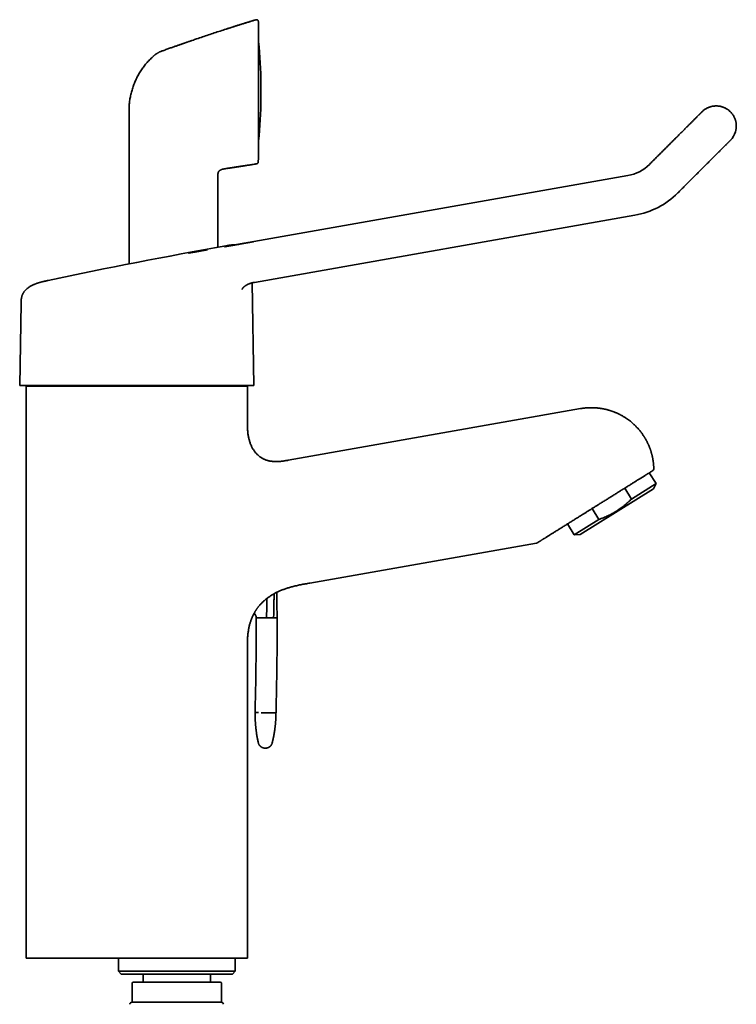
# Model space of a CAD drawing. Header units: millimetres. Extents: x 8 to 747, y 12 to 1054.
# Tile 26 of 26: x 568 to 746, y 809 to 1054. Entities that reach past the tile are written whole.
import ezdxf

# ---------------------------------------------------------------- set-up
doc = ezdxf.new("R2010")
doc.units = ezdxf.units.MM

msp = doc.modelspace()

# ---------------------------------------------------------------- linework, layer by layer
at = {"color": 7, "linetype": 'Continuous', "lineweight": 35}
for p, q in [((627.3, 1052.99), (627.23, 1053.62)), ((627.3, 1052.98), (627.23, 1053.61)), ((627.3, 1052.96), (627.3, 1052.97)), ((627.3, 1019.56), (627.3, 1052.96)), ((627.88, 1034.49), (627.88, 1038.02)), ((595.07, 1031.44), (595.07, 1018.78)), ((595.07, 1018.78), (595.07, 993.37)), ((626.79, 1018.24), (626.79, 1018.25)), ((627.21, 1018.67), (627.22, 1018.78)), ((627.22, 1018.78), (627.3, 1019.54)), ((627.22, 1018.78), (627.3, 1019.53)), ((627.3, 1019.55), (627.3, 1019.56)), ((617.19, 997.51), (617.19, 1015.59)), ((617.2, 1015.88), (617.21, 1015.93)), ((617.22, 1015.99), (617.23, 1016.05)), ((619.06, 1017.04), (619.11, 1017.05)), ((619.06, 1017.04), (619.11, 1017.05)), ((719.11, 1015.31), (626.08, 998.91)), ((626.29, 988.79), (720.84, 1005.46)), ((613, 996.6), (612.57, 996.52)), ((614.6, 996.88), (614.27, 996.83)), ((619.3, 997.89), (619.11, 997.85)), ((626.09, 963.15), (625.65, 988.65)), ((570.93, 988.01), (570.89, 987.99)), ((568.25, 983.63), (567.89, 963.15)), ((569.73, 963.15), (569.49, 963.01)), ((569.49, 963.01), (569.49, 820.8)), ((624.49, 963.01), (569.49, 963.01)), ((624.49, 963.01), (624.25, 963.15)), ((624.49, 954.71), (624.49, 963.01)), ((707.35, 957.4), (634.67, 944.59)), ((726.12, 938.76), (724.43, 941.46)), ((725.44, 937.49), (707.2, 926.09)), ((718.32, 937.64), (720.01, 934.94)), ((726.12, 938.76), (720.01, 934.94)), ((725.44, 937.49), (726.12, 938.76)), ((710.19, 932.56), (711.87, 929.86)), ((711.74, 933.53), (711.75, 933.53)), ((704.08, 928.74), (705.76, 926.04)), ((711.87, 929.86), (705.76, 926.04)), ((705.76, 926.04), (707.2, 926.09)), ((640.06, 914.06), (696.42, 923.99)), ((640.06, 914.06), (640.06, 914.06)), ((629.28, 905.42), (629.3, 908.15)), ((629.32, 909.9), (629.3, 908.4)), ((629.3, 908.4), (629.3, 908.15)), ((626.68, 905.44), (627.53, 905.43)), ((631.02, 905.4), (631.88, 905.39)), ((624.49, 820.8), (624.49, 897.46)), ((624.49, 897.46), (624.49, 897.46)), ((569.49, 820.8), (624.49, 820.8)), ((592.46, 820.8), (592.46, 817.58)), ((621.46, 817.58), (621.46, 820.8)), ((592.46, 817.58), (593.16, 816.88)), ((592.46, 817.58), (621.46, 817.58)), ((620.76, 816.88), (621.46, 817.58)), ((620.76, 816.88), (593.16, 816.88)), ((596.16, 814.88), (611.1, 814.88)), ((598.61, 816.88), (598.61, 814.88)), ((611.1, 814.88), (617.76, 814.88)), ((615.31, 814.88), (615.31, 816.88)), ((595.86, 814.58), (595.86, 810.18)), ((618.06, 810.18), (618.06, 814.58)), ((595.78, 809.88), (599.28, 809.88)), ((599.28, 809.88), (618.04, 809.88))]:
    msp.add_line(p, q, dxfattribs=at)
at = {"color": 7, "linetype": 'Continuous', "lineweight": 35, "flags": 128}
for points in [[(737.52, 1031.17), (737.52, 1031.17), (737.52, 1031.16), (737.51, 1031.15), (737.49, 1031.14), (737.48, 1031.12), (737.46, 1031.1), (737.44, 1031.08), (737.41, 1031.05), (737.38, 1031.02), (737.34, 1030.99), (737.31, 1030.95), (737.27, 1030.91), (737.22, 1030.87), (737.17, 1030.82), (737.12, 1030.77), (737.07, 1030.71), (737.01, 1030.66), (736.95, 1030.59), (736.88, 1030.53), (736.81, 1030.46), (736.74, 1030.39), (736.67, 1030.31), (736.59, 1030.23), (736.51, 1030.15), (736.42, 1030.07), (736.33, 1029.98), (736.24, 1029.89), (736.15, 1029.79), (736.05, 1029.69), (735.95, 1029.59), (735.84, 1029.49), (735.73, 1029.38), (735.62, 1029.27), (735.51, 1029.16), (735.39, 1029.04), (735.27, 1028.92), (735.15, 1028.8), (735.02, 1028.67), (734.9, 1028.54), (734.76, 1028.41), (734.63, 1028.28), (734.49, 1028.14), (734.35, 1028), (734.21, 1027.86), (734.07, 1027.71), (733.92, 1027.56), (733.77, 1027.41), (733.61, 1027.26), (733.46, 1027.1), (733.3, 1026.95), (733.14, 1026.79), (732.98, 1026.62), (732.81, 1026.46), (732.65, 1026.29), (732.48, 1026.12), (732.3, 1025.95), (732.13, 1025.78), (731.95, 1025.6), (731.78, 1025.42), (731.6, 1025.24), (731.41, 1025.06), (731.23, 1024.88), (731.04, 1024.69), (730.86, 1024.5), (730.67, 1024.31), (730.48, 1024.12), (730.28, 1023.93), (730.09, 1023.74), (729.89, 1023.54), (729.7, 1023.34), (729.5, 1023.14), (729.3, 1022.94), (729.1, 1022.74), (728.89, 1022.54), (728.69, 1022.33), (728.48, 1022.13), (728.28, 1021.92), (728.07, 1021.72), (727.86, 1021.51), (727.65, 1021.3), (727.44, 1021.09), (727.23, 1020.88), (727.02, 1020.67), (726.81, 1020.45), (726.59, 1020.24), (726.38, 1020.03), (726.17, 1019.81), (725.95, 1019.6), (725.74, 1019.38), (725.52, 1019.17), (725.31, 1018.95), (725.09, 1018.74), (724.87, 1018.52), (724.66, 1018.3), (724.44, 1018.09)], [(744.59, 1031.17), (744.59, 1031.17), (744.59, 1031.17), (744.59, 1031.17), (744.59, 1031.17), (744.59, 1031.17), (744.59, 1031.17), (744.59, 1031.17), (744.59, 1031.17)], [(731.51, 1011.02), (731.73, 1011.23), (731.94, 1011.45), (732.16, 1011.66), (732.38, 1011.88), (732.59, 1012.1), (732.81, 1012.31), (733.02, 1012.53), (733.24, 1012.74), (733.45, 1012.96), (733.67, 1013.17), (733.88, 1013.38), (734.09, 1013.59), (734.3, 1013.81), (734.51, 1014.02), (734.72, 1014.23), (734.93, 1014.44), (735.14, 1014.64), (735.35, 1014.85), (735.55, 1015.06), (735.76, 1015.26), (735.96, 1015.47), (736.17, 1015.67), (736.37, 1015.87), (736.57, 1016.07), (736.77, 1016.27), (736.96, 1016.47), (737.16, 1016.66), (737.35, 1016.86), (737.55, 1017.05), (737.74, 1017.24), (737.93, 1017.43), (738.12, 1017.62), (738.3, 1017.8), (738.48, 1017.99), (738.67, 1018.17), (738.85, 1018.35), (739.03, 1018.53), (739.2, 1018.7), (739.38, 1018.88), (739.55, 1019.05), (739.72, 1019.22), (739.88, 1019.39), (740.05, 1019.55), (740.21, 1019.72), (740.37, 1019.88), (740.53, 1020.03), (740.69, 1020.19), (740.84, 1020.34), (740.99, 1020.49), (741.14, 1020.64), (741.28, 1020.79), (741.42, 1020.93), (741.56, 1021.07), (741.7, 1021.2), (741.84, 1021.34), (741.97, 1021.47), (742.1, 1021.6), (742.22, 1021.72), (742.34, 1021.85), (742.46, 1021.97), (742.58, 1022.08), (742.69, 1022.2), (742.8, 1022.31), (742.91, 1022.42), (743.02, 1022.52), (743.12, 1022.62), (743.22, 1022.72), (743.31, 1022.82), (743.4, 1022.91), (743.49, 1023), (743.58, 1023.08), (743.66, 1023.16), (743.74, 1023.24), (743.81, 1023.32), (743.88, 1023.39), (743.95, 1023.46), (744.02, 1023.52), (744.08, 1023.58), (744.14, 1023.64), (744.19, 1023.7), (744.24, 1023.75), (744.29, 1023.8), (744.34, 1023.84), (744.38, 1023.88), (744.42, 1023.92), (744.45, 1023.95), (744.48, 1023.98), (744.51, 1024.01), (744.53, 1024.03), (744.55, 1024.05), (744.57, 1024.07), (744.58, 1024.08), (744.59, 1024.09), (744.59, 1024.1), (744.59, 1024.1)], [(623.9, 998.52), (621.96, 998.18), (620.67, 997.95)], [(612.56, 996.52), (612.9, 996.58), (613.01, 996.6)], [(614.27, 996.83), (614.54, 996.87), (614.6, 996.88)], [(567.89, 963.15), (567.9, 963.15), (567.93, 963.15), (567.98, 963.15), (568.05, 963.15), (568.14, 963.15), (568.25, 963.15), (568.38, 963.15), (568.53, 963.15), (568.69, 963.15), (568.88, 963.15), (569.09, 963.15), (569.31, 963.15), (569.56, 963.15), (569.82, 963.15), (570.11, 963.15), (570.41, 963.15), (570.73, 963.15), (571.06, 963.15), (571.42, 963.15), (571.79, 963.15), (572.18, 963.15), (572.59, 963.15), (573.01, 963.15), (573.45, 963.15), (573.9, 963.15), (574.38, 963.15), (574.86, 963.15), (575.36, 963.15), (575.88, 963.15), (576.41, 963.15), (576.96, 963.15), (577.52, 963.15), (578.09, 963.15), (578.68, 963.15), (579.28, 963.15), (579.89, 963.15), (580.51, 963.15), (581.14, 963.15), (581.79, 963.15), (582.44, 963.15), (583.11, 963.15), (583.78, 963.15), (584.46, 963.15), (585.15, 963.15), (585.85, 963.15), (586.56, 963.15), (587.28, 963.15), (588, 963.15), (588.73, 963.15), (589.46, 963.15), (590.2, 963.15), (590.94, 963.15), (591.69, 963.15), (592.44, 963.15), (593.19, 963.15), (593.95, 963.15), (594.71, 963.15), (595.47, 963.15), (596.23, 963.15), (596.99, 963.15)], [(596.99, 963.15), (597.75, 963.15), (598.51, 963.15), (599.27, 963.15), (600.03, 963.15), (600.79, 963.15), (601.54, 963.15), (602.29, 963.15), (603.04, 963.15), (603.78, 963.15), (604.52, 963.15), (605.26, 963.15), (605.98, 963.15), (606.7, 963.15), (607.42, 963.15), (608.13, 963.15), (608.83, 963.15), (609.52, 963.15), (610.2, 963.15), (610.88, 963.15), (611.54, 963.15), (612.2, 963.15), (612.84, 963.15), (613.47, 963.15), (614.09, 963.15), (614.71, 963.15), (615.3, 963.15), (615.89, 963.15), (616.46, 963.15), (617.02, 963.15), (617.57, 963.15), (618.1, 963.15), (618.62, 963.15), (619.12, 963.15), (619.61, 963.15), (620.08, 963.15), (620.53, 963.15), (620.97, 963.15), (621.4, 963.15), (621.8, 963.15), (622.19, 963.15), (622.56, 963.15), (622.92, 963.15), (623.26, 963.15), (623.57, 963.15), (623.88, 963.15), (624.16, 963.15), (624.42, 963.15), (624.67, 963.15), (624.89, 963.15), (625.1, 963.15), (625.29, 963.15), (625.45, 963.15), (625.6, 963.15), (625.73, 963.15), (625.84, 963.15), (625.93, 963.15), (626, 963.15), (626.05, 963.15), (626.08, 963.15), (626.09, 963.15)]]:
    msp.add_lwpolyline(points, dxfattribs=at)
at = {"color": 7, "linetype": 'Continuous', "lineweight": 35}
for centre, radius, start, end in [((627, 1052.96), 0.3, 0, 2.4304), ((497.89, 1036.26), 130, 0.7841, 5.477), ((626.88, 1038.02), 1, 0, 0.7841), ((497.89, 1036.26), 130, 354.523, 359.2159), ((626.88, 1034.49), 1, 359.2159, 0), ((741.06, 1027.63), 5, 315, 343.5901), ((627, 1019.56), 0.3, 355.963, 0), ((717.37, 1025.16), 10, 280.0009, 314.999), ((717.37, 1025.16), 20, 280.0007, 314.999), ((717.37, 1025.16), 20, 280.0004, 314.999), ((838.91, -248.69), 1265.77, 100, 102.03705), ((725.04, 942.43), 0.5, 302, 1.1152), ((-97.24, 902.28), 729.12, 0.60819, 0.74364), ((625.32, 909.93), 4, 359.5287, 3.6566), ((-97.24, 902.28), 729.12, 0.57434, 0.60819), ((-97.24, 902.28), 729.12, 0.24447, 0.57434), ((625.18, 905.43), 1.5, 0.2496, 48.0675), ((-153.69, 902.56), 785.58, 358.48658, 0.20666), ((596.16, 814.58), 0.3, 90, 180), ((617.76, 814.58), 0.3, 0, 90), ((596.16, 810.18), 0.3, 180, 270), ((617.76, 810.18), 0.3, 270, 0), ((595.78, 809.38), 0.5, 90, 182.4813), ((618.04, 809.38), 0.5, 357.5187, 90)]:
    msp.add_arc(centre, radius, start, end, dxfattribs=at)
for points, knots in [([(626.59, 1054.04), (625.6, 1053.74), (623.63, 1053.13), (620.69, 1052.2), (617.75, 1051.25), (614.81, 1050.28), (612.49, 1049.51), (611.16, 1049.05), (610.79, 1048.92)], [0, 0, 0, 0, 0.186137, 0.372274, 0.558412, 0.744549, 0.930686, 1, 1, 1, 1]), ([(626.59, 1054.04), (626.53, 1054.02), (626.31, 1053.95), (625.94, 1053.84), (625.48, 1053.7), (625.03, 1053.56), (624.6, 1053.42), (624.19, 1053.3), (623.8, 1053.18), (623.43, 1053.06), (623.07, 1052.95), (622.72, 1052.84), (622.39, 1052.73), (622.08, 1052.64), (621.79, 1052.54), (621.51, 1052.46), (621.25, 1052.37), (621.02, 1052.3), (620.81, 1052.23), (620.62, 1052.17), (620.45, 1052.12), (620.29, 1052.07), (620.15, 1052.02), (620.01, 1051.98), (619.9, 1051.94), (619.8, 1051.91), (619.71, 1051.88), (619.64, 1051.86), (619.59, 1051.84), (619.55, 1051.83), (619.51, 1051.81), (619.47, 1051.8), (619.44, 1051.79), (619.41, 1051.78), (619.37, 1051.77), (619.34, 1051.76), (619.3, 1051.75), (619.25, 1051.74), (619.23, 1051.73), (619.21, 1051.73)], [0, 0, 0, 0, 0.0218216, 0.0853471, 0.146596, 0.2055685, 0.2622646, 0.3157327, 0.3670051, 0.416082, 0.4629635, 0.5085388, 0.5518284, 0.5928322, 0.6315505, 0.6679833, 0.7021306, 0.7339925, 0.7604537, 0.785101, 0.8079345, 0.8289542, 0.8481602, 0.8652578, 0.8806059, 0.8942046, 0.9060539, 0.913866, 0.9206809, 0.9269782, 0.9316453, 0.9363562, 0.9411929, 0.9462314, 0.9533757, 0.9611306, 0.9696, 0.9838094, 1, 1, 1, 1]), ([(627.23, 1053.62), (627.23, 1053.63), (627.22, 1053.67), (627.21, 1053.72), (627.19, 1053.77), (627.17, 1053.81), (627.14, 1053.86), (627.1, 1053.91), (627.06, 1053.95), (627.01, 1053.98), (626.96, 1054.01), (626.9, 1054.03), (626.85, 1054.05), (626.79, 1054.06), (626.74, 1054.07), (626.69, 1054.06), (626.63, 1054.06), (626.6, 1054.05), (626.59, 1054.04)], [0, 0, 0, 0, 0.0559503, 0.1142702, 0.1747866, 0.2372637, 0.3014032, 0.3668486, 0.4331945, 0.5, 0.5668055, 0.6331514, 0.6985968, 0.7627363, 0.8252134, 0.8857298, 0.9440497, 1, 1, 1, 1]), ([(626.59, 1054.04), (626.59, 1054.04), (626.59, 1054.04), (626.59, 1054.04), (626.59, 1054.04), (626.59, 1054.04)], [0, 0, 0, 0, 0.298993, 0.668604, 1, 1, 1, 1]), ([(619.54, 1051.83), (619.53, 1051.82), (619.51, 1051.81), (619.47, 1051.8), (619.44, 1051.79), (619.41, 1051.78), (619.37, 1051.77), (619.34, 1051.76), (619.3, 1051.75), (619.25, 1051.74), (619.23, 1051.73), (619.21, 1051.73)], [0, 0, 0, 0, 0.063914, 0.128427, 0.194663, 0.263663, 0.361502, 0.467701, 0.583685, 0.778278, 1, 1, 1, 1]), ([(610.79, 1048.93), (610.78, 1048.92), (610.76, 1048.91), (610.72, 1048.9), (610.69, 1048.89), (610.66, 1048.88), (610.64, 1048.87), (610.62, 1048.86), (610.59, 1048.85), (610.57, 1048.84), (610.54, 1048.83), (610.51, 1048.82), (610.47, 1048.81), (610.41, 1048.79), (610.34, 1048.76), (610.25, 1048.73), (610.15, 1048.7), (610.03, 1048.66), (609.89, 1048.61), (609.74, 1048.56), (609.58, 1048.5), (609.41, 1048.44), (609.22, 1048.38), (609.01, 1048.31), (608.77, 1048.22), (608.51, 1048.13), (608.23, 1048.03), (607.93, 1047.93), (607.61, 1047.82), (607.28, 1047.7), (606.93, 1047.58), (606.57, 1047.45), (606.19, 1047.32), (605.78, 1047.18), (605.36, 1047.03), (604.92, 1046.87), (604.46, 1046.7), (603.98, 1046.53), (603.54, 1046.37), (603.25, 1046.27), (603.13, 1046.23)], [0, 0, 0, 0, 0.012991, 0.024222, 0.03372, 0.039732, 0.044821, 0.049035, 0.052455, 0.055234, 0.058539, 0.062676, 0.067773, 0.075011, 0.083582, 0.095234, 0.10869, 0.12395, 0.141015, 0.159885, 0.180174, 0.202203, 0.225973, 0.251483, 0.282699, 0.316177, 0.351918, 0.389922, 0.430189, 0.47194, 0.515873, 0.561988, 0.610286, 0.661819, 0.715624, 0.7717, 0.830048, 0.890668, 0.953559, 1, 1, 1, 1]), ([(602.69, 1046.04), (602.63, 1046.01), (602.51, 1045.95), (602.35, 1045.86), (602.2, 1045.77), (602.09, 1045.71), (602.02, 1045.67), (601.99, 1045.65), (601.96, 1045.63), (601.93, 1045.61), (601.9, 1045.59), (601.88, 1045.57), (601.84, 1045.55), (601.79, 1045.52), (601.73, 1045.48), (601.66, 1045.43), (601.58, 1045.37), (601.49, 1045.3), (601.4, 1045.23), (601.31, 1045.16), (601.23, 1045.09), (601.12, 1045), (600.98, 1044.87), (600.86, 1044.76), (600.8, 1044.7)], [0, 0, 0, 0, 0.08756, 0.168985, 0.244014, 0.31247, 0.328653, 0.344425, 0.359786, 0.374739, 0.389283, 0.403422, 0.416222, 0.443748, 0.479373, 0.514938, 0.556065, 0.602781, 0.655122, 0.71313, 0.751284, 0.789497, 0.894789, 1, 1, 1, 1]), ([(602.69, 1046.04), (602.76, 1046.08), (602.91, 1046.15), (603.06, 1046.2), (603.13, 1046.23)], [0, 0, 0, 0, 0.5004397, 1, 1, 1, 1]), ([(603.13, 1046.23), (603.13, 1046.23), (603.13, 1046.23), (603.13, 1046.23), (603.13, 1046.23)], [0, 0, 0, 0, 0.455531, 1, 1, 1, 1]), ([(596.28, 1037.98), (596.36, 1038.16), (596.5, 1038.52), (596.74, 1039.05), (596.99, 1039.58), (597.26, 1040.1), (597.54, 1040.61), (597.84, 1041.1), (598.16, 1041.59), (598.49, 1042.07), (598.84, 1042.54), (599.2, 1043), (599.58, 1043.44), (599.97, 1043.88), (600.38, 1044.3), (600.66, 1044.56), (600.8, 1044.7)], [0, 0, 0, 0, 0.071429, 0.142858, 0.214286, 0.285714, 0.357143, 0.428572, 0.500001, 0.571431, 0.642859, 0.714287, 0.785714, 0.857142, 0.928571, 1, 1, 1, 1]), ([(595.07, 1031.44), (595.07, 1031.62), (595.08, 1031.98), (595.1, 1032.51), (595.14, 1033.04), (595.19, 1033.58), (595.26, 1034.11), (595.35, 1034.63), (595.46, 1035.18), (595.58, 1035.73), (595.73, 1036.3), (595.9, 1036.87), (596.08, 1037.43), (596.22, 1037.79), (596.28, 1037.98)], [0, 0, 0, 0, 0.0800003, 0.1600007, 0.2400012, 0.3200017, 0.4000019, 0.4800017, 0.5600014, 0.6480006, 0.7360004, 0.8240003, 0.9120002, 1, 1, 1, 1]), ([(619.11, 1017.05), (619.82, 1017.15), (621.26, 1017.36), (623.26, 1017.67), (625.1, 1017.96), (626.23, 1018.14), (626.79, 1018.24)], [0, 0, 0, 0, 0.28, 0.56, 0.78, 1, 1, 1, 1]), ([(619.3, 1017.07), (619.31, 1017.08), (619.32, 1017.08), (619.35, 1017.08), (619.38, 1017.09), (619.42, 1017.1), (619.46, 1017.1), (619.49, 1017.11), (619.53, 1017.12), (619.57, 1017.13), (619.6, 1017.13), (619.64, 1017.14), (619.67, 1017.14), (619.71, 1017.15), (619.77, 1017.16), (619.84, 1017.17), (619.93, 1017.18), (620.03, 1017.2), (620.15, 1017.21), (620.3, 1017.24), (620.47, 1017.26), (620.66, 1017.29), (620.88, 1017.32), (621.11, 1017.36), (621.37, 1017.4), (621.64, 1017.44), (621.93, 1017.48), (622.24, 1017.53), (622.57, 1017.58), (622.91, 1017.63), (623.28, 1017.69), (623.66, 1017.75), (624.07, 1017.81), (624.5, 1017.88), (624.95, 1017.95), (625.42, 1018.03), (625.9, 1018.1), (626.36, 1018.18), (626.66, 1018.23), (626.79, 1018.25)], [0, 0, 0, 0, 0.016939, 0.03231, 0.046153, 0.058528, 0.069516, 0.077699, 0.085095, 0.091834, 0.096559, 0.101096, 0.105543, 0.110003, 0.117666, 0.126833, 0.137563, 0.149855, 0.16371, 0.183227, 0.205184, 0.229584, 0.256424, 0.285814, 0.317662, 0.351968, 0.388733, 0.427957, 0.468872, 0.512159, 0.557817, 0.605846, 0.657299, 0.711221, 0.767611, 0.82647, 0.887796, 0.951591, 1, 1, 1, 1]), ([(626.79, 1018.24), (626.82, 1018.25), (626.88, 1018.26), (626.96, 1018.3), (627.03, 1018.35), (627.09, 1018.41), (627.14, 1018.48), (627.17, 1018.55), (627.2, 1018.62), (627.2, 1018.67), (627.21, 1018.69)], [0, 0, 0, 0, 0.132564, 0.2670221, 0.401143, 0.5327178, 0.6597633, 0.7806765, 0.8943129, 1, 1, 1, 1]), ([(626.79, 1018.24), (626.82, 1018.24), (626.87, 1018.25), (626.94, 1018.28), (627.01, 1018.33), (627.07, 1018.38), (627.13, 1018.45), (627.17, 1018.52), (627.19, 1018.6), (627.2, 1018.65), (627.21, 1018.68)], [0, 0, 0, 0, 0.119158, 0.243186, 0.370688, 0.5, 0.629312, 0.756814, 0.880842, 1, 1, 1, 1]), ([(627.21, 1018.68), (627.21, 1018.68), (627.21, 1018.68), (627.21, 1018.69), (627.21, 1018.69)], [0, 0, 0, 0, 0.871592, 1, 1, 1, 1]), ([(617.19, 1015.59), (617.19, 1015.63), (617.19, 1015.71), (617.19, 1015.8), (617.2, 1015.86), (617.2, 1015.88)], [0, 0, 0, 0, 0.391787, 0.7833276, 1, 1, 1, 1]), ([(617.2, 1015.88), (617.21, 1015.9), (617.21, 1015.96), (617.23, 1016.05), (617.27, 1016.15), (617.31, 1016.26), (617.38, 1016.35), (617.45, 1016.44), (617.53, 1016.52), (617.62, 1016.59), (617.72, 1016.65), (617.84, 1016.72), (617.99, 1016.79), (618.17, 1016.85), (618.36, 1016.91), (618.55, 1016.95), (618.74, 1016.99), (618.91, 1017.02), (619.01, 1017.03), (619.06, 1017.04)], [0, 0, 0, 0, 0.022446, 0.070367, 0.118314, 0.166199, 0.214134, 0.262205, 0.310252, 0.358112, 0.405963, 0.453898, 0.53613, 0.618434, 0.700672, 0.782766, 0.864745, 0.946738, 1, 1, 1, 1]), ([(626.09, 998.91), (626.08, 998.91), (626.04, 998.9), (625.97, 998.89), (625.88, 998.87), (625.82, 998.86), (625.76, 998.85), (625.72, 998.84), (625.69, 998.84), (625.66, 998.83), (625.63, 998.83), (625.59, 998.82), (625.54, 998.81), (625.47, 998.8), (625.38, 998.78), (625.27, 998.76), (625.15, 998.74), (625.05, 998.72), (624.96, 998.71), (624.9, 998.7), (624.83, 998.69), (624.78, 998.68), (624.73, 998.67), (624.7, 998.66), (624.66, 998.66), (624.62, 998.65), (624.55, 998.64), (624.48, 998.62), (624.4, 998.61), (624.31, 998.6), (624.23, 998.58), (624.14, 998.56), (624.05, 998.55), (623.96, 998.53), (623.86, 998.52), (623.77, 998.5), (623.7, 998.49), (623.63, 998.48), (623.58, 998.47), (623.54, 998.46), (623.51, 998.45), (623.49, 998.45), (623.45, 998.44), (623.41, 998.44), (623.36, 998.43), (623.3, 998.42), (623.23, 998.4), (623.13, 998.39), (623, 998.36), (622.82, 998.33), (622.64, 998.3), (622.48, 998.27), (622.36, 998.25), (622.27, 998.24), (622.19, 998.22), (622.13, 998.21), (622.08, 998.2), (622.05, 998.2), (622.03, 998.19), (622, 998.19), (621.97, 998.18), (621.93, 998.18), (621.87, 998.17), (621.8, 998.15), (621.73, 998.14), (621.65, 998.13), (621.57, 998.11), (621.48, 998.1), (621.38, 998.08), (621.26, 998.06), (621.16, 998.04), (621.08, 998.03), (621.02, 998.01), (620.96, 998), (620.92, 998), (620.88, 997.99), (620.85, 997.98), (620.82, 997.98), (620.78, 997.97), (620.74, 997.97), (620.68, 997.96), (620.62, 997.94), (620.55, 997.93), (620.47, 997.92), (620.36, 997.9), (620.25, 997.88), (620.15, 997.86), (620.04, 997.84), (619.94, 997.82), (619.85, 997.81), (619.76, 997.79), (619.68, 997.78), (619.59, 997.76), (619.5, 997.75), (619.41, 997.73), (619.33, 997.72), (619.26, 997.71), (619.21, 997.7), (619.16, 997.69), (619.13, 997.68), (619.1, 997.68), (619.07, 997.67), (619.04, 997.67), (619.01, 997.66), (618.99, 997.66), (618.96, 997.65), (618.93, 997.65), (618.91, 997.64), (618.89, 997.64), (618.87, 997.64), (618.85, 997.63), (618.84, 997.63), (618.83, 997.63), (618.82, 997.63), (618.82, 997.63), (618.81, 997.63), (618.8, 997.63), (618.8, 997.62), (618.79, 997.62), (618.79, 997.62), (618.79, 997.62)], [0, 0, 0, 0, 0.001286, 0.014473, 0.022286, 0.029197, 0.034751, 0.038953, 0.042195, 0.044912, 0.048425, 0.052732, 0.057833, 0.063727, 0.074019, 0.085629, 0.098426, 0.112406, 0.119067, 0.125967, 0.133011, 0.139051, 0.143746, 0.147099, 0.149816, 0.155106, 0.161819, 0.169956, 0.178841, 0.187748, 0.196677, 0.205629, 0.215502, 0.225402, 0.23533, 0.245125, 0.253719, 0.259814, 0.26494, 0.269097, 0.272285, 0.274748, 0.278206, 0.282686, 0.288349, 0.294998, 0.301709, 0.308364, 0.326969, 0.345163, 0.364119, 0.384405, 0.393752, 0.403356, 0.412446, 0.4199, 0.423743, 0.426937, 0.429482, 0.431532, 0.434364, 0.438962, 0.44498, 0.452417, 0.460873, 0.469135, 0.477119, 0.484825, 0.498231, 0.510703, 0.522242, 0.529441, 0.535979, 0.54174, 0.546723, 0.550931, 0.554361, 0.557022, 0.560348, 0.564849, 0.570787, 0.578026, 0.585321, 0.592369, 0.605496, 0.617678, 0.62829, 0.639087, 0.650073, 0.660748, 0.670009, 0.678241, 0.687377, 0.697877, 0.708614, 0.71947, 0.726945, 0.734615, 0.741432, 0.748079, 0.75426, 0.760903, 0.768027, 0.775646, 0.786368, 0.797984, 0.810512, 0.823965, 0.838351, 0.852598, 0.864977, 0.876341, 0.886696, 0.89605, 0.90463, 0.921088, 0.93938, 0.959107, 0.98007, 1, 1, 1, 1]), ([(623.19, 998.4), (623.13, 998.39), (622.94, 998.35), (622.63, 998.3), (622.27, 998.23), (621.92, 998.17), (621.59, 998.11), (621.36, 998.07), (621.23, 998.05), (621.21, 998.05)], [0, 0, 0, 0, 0.089127, 0.284668, 0.470596, 0.646913, 0.813623, 0.97073, 1, 1, 1, 1]), ([(614.27, 996.83), (614.26, 996.82), (614.21, 996.81), (614.14, 996.8), (614.05, 996.79), (613.91, 996.76), (613.72, 996.73), (613.48, 996.69), (613.23, 996.64), (612.96, 996.59), (612.71, 996.55), (612.49, 996.51), (612.29, 996.47), (612.08, 996.44), (611.87, 996.4), (611.67, 996.36), (611.46, 996.33), (611.26, 996.29), (611.06, 996.26), (610.88, 996.22), (610.71, 996.19), (610.55, 996.17), (610.42, 996.14), (610.31, 996.12), (610.24, 996.11), (610.18, 996.1), (610.14, 996.09), (610.1, 996.09), (610.07, 996.08), (610.03, 996.08), (610, 996.07), (609.97, 996.07), (609.94, 996.06), (609.91, 996.06), (609.9, 996.05), (609.89, 996.05)], [0, 0, 0, 0, 0.0118352, 0.0291196, 0.0491423, 0.0718419, 0.1213848, 0.1742655, 0.2304841, 0.2900416, 0.352939, 0.3959319, 0.4403576, 0.4862164, 0.533498, 0.579999, 0.6240419, 0.6711072, 0.7149991, 0.7557184, 0.7932655, 0.8276408, 0.8588449, 0.8801672, 0.8997066, 0.9088149, 0.9176178, 0.9262998, 0.9350531, 0.9440667, 0.9535157, 0.9635539, 0.9743126, 0.9899602, 1, 1, 1, 1]), ([(621.58, 998.11), (621.55, 998.11), (621.47, 998.12), (621.32, 998.12), (621.13, 998.11), (620.93, 998.1), (620.71, 998.09), (620.48, 998.06), (620.22, 998.03), (619.95, 997.99), (619.66, 997.95), (619.38, 997.9), (619.19, 997.87), (619.11, 997.85)], [0, 0, 0, 0, 0.033476, 0.102748, 0.177772, 0.258629, 0.345387, 0.442654, 0.546464, 0.656791, 0.773558, 0.896635, 1, 1, 1, 1]), ([(621.59, 998.11), (621.54, 998.12), (621.4, 998.12), (621.22, 998.12), (621.08, 998.11), (621.03, 998.11)], [0, 0, 0, 0, 0.242929, 0.748934, 1, 1, 1, 1]), ([(574.95, 989.25), (574.85, 989.23), (574.65, 989.19), (574.35, 989.12), (574.07, 989.06), (573.8, 989), (573.55, 988.94), (573.31, 988.88), (573.08, 988.82), (572.87, 988.76), (572.66, 988.69), (572.46, 988.63), (572.28, 988.57), (572.12, 988.52), (571.97, 988.46), (571.84, 988.42), (571.74, 988.37), (571.65, 988.34), (571.58, 988.31), (571.52, 988.28), (571.47, 988.26), (571.42, 988.24), (571.38, 988.23), (571.34, 988.21), (571.29, 988.19), (571.24, 988.17), (571.2, 988.14), (571.15, 988.12), (571.1, 988.1), (571.04, 988.07), (570.99, 988.05), (570.94, 988.02), (570.9, 988), (570.89, 987.99)], [0, 0, 0, 0, 0.06829, 0.133548, 0.195706, 0.254715, 0.310542, 0.363172, 0.412605, 0.458854, 0.507841, 0.55275, 0.59364, 0.630579, 0.663637, 0.692884, 0.718391, 0.737691, 0.754216, 0.768002, 0.779078, 0.788578, 0.798826, 0.810296, 0.823309, 0.838085, 0.854782, 0.873512, 0.894358, 0.917384, 0.94264, 0.970167, 1, 1, 1, 1]), ([(574.95, 989.25), (574.95, 989.25), (574.94, 989.25), (574.94, 989.25), (574.94, 989.25)], [0, 0, 0, 0, 0.096138, 1, 1, 1, 1]), ([(623.15, 987.06), (623.15, 987.06), (623.15, 987.06), (623.15, 987.07), (623.15, 987.07), (623.16, 987.08), (623.17, 987.09), (623.18, 987.11), (623.19, 987.13), (623.21, 987.16), (623.23, 987.18), (623.25, 987.21), (623.27, 987.24), (623.3, 987.28), (623.32, 987.31), (623.35, 987.34), (623.37, 987.36), (623.39, 987.39), (623.41, 987.41), (623.44, 987.44), (623.46, 987.47), (623.49, 987.49), (623.51, 987.52), (623.53, 987.54), (623.55, 987.56), (623.58, 987.58), (623.61, 987.61), (623.65, 987.65), (623.69, 987.69), (623.74, 987.73), (623.78, 987.77), (623.83, 987.81), (623.88, 987.84), (623.93, 987.88), (623.98, 987.92), (624.03, 987.95), (624.08, 987.98), (624.12, 988.01), (624.15, 988.03), (624.18, 988.05), (624.22, 988.07), (624.27, 988.11), (624.33, 988.14), (624.4, 988.18), (624.47, 988.22), (624.54, 988.25), (624.59, 988.28), (624.64, 988.3), (624.69, 988.33), (624.73, 988.35), (624.78, 988.36), (624.83, 988.38), (624.88, 988.41), (624.94, 988.43), (625, 988.45), (625.06, 988.48), (625.12, 988.5), (625.18, 988.52), (625.24, 988.54), (625.3, 988.56), (625.38, 988.58), (625.46, 988.6), (625.54, 988.63), (625.62, 988.65), (625.68, 988.66), (625.73, 988.67), (625.76, 988.68), (625.79, 988.69), (625.83, 988.7), (625.87, 988.71), (625.91, 988.72), (625.95, 988.72), (625.99, 988.73), (626.04, 988.74), (626.09, 988.75), (626.14, 988.76), (626.18, 988.77), (626.22, 988.78), (626.25, 988.78), (626.27, 988.79), (626.28, 988.79)], [0, 0, 0, 0, 0.003529, 0.01936, 0.034656, 0.053985, 0.07263, 0.090609, 0.108781, 0.131442, 0.148288, 0.16624, 0.186411, 0.201728, 0.222492, 0.231338, 0.244439, 0.258566, 0.268866, 0.280331, 0.294036, 0.305692, 0.31577, 0.324539, 0.332485, 0.341583, 0.354185, 0.368745, 0.385135, 0.401983, 0.418928, 0.435973, 0.452135, 0.468389, 0.484735, 0.500318, 0.513816, 0.525215, 0.534512, 0.542266, 0.552219, 0.565075, 0.584484, 0.603682, 0.623081, 0.637207, 0.650733, 0.663362, 0.67498, 0.685361, 0.694599, 0.705157, 0.718944, 0.732053, 0.744973, 0.758616, 0.771076, 0.783705, 0.796458, 0.809376, 0.82592, 0.842877, 0.856379, 0.875351, 0.889805, 0.895912, 0.901155, 0.906515, 0.914146, 0.92363, 0.931697, 0.938799, 0.946238, 0.955061, 0.96524, 0.974797, 0.982566, 0.989019, 0.996102, 1, 1, 1, 1]), ([(570.89, 987.99), (570.87, 987.98), (570.76, 987.93), (570.57, 987.82), (570.33, 987.68), (570.1, 987.52), (569.89, 987.36), (569.69, 987.2), (569.5, 987.03), (569.33, 986.86), (569.17, 986.68), (569.02, 986.49), (568.89, 986.3), (568.77, 986.11), (568.66, 985.91), (568.57, 985.71), (568.5, 985.51), (568.43, 985.31), (568.38, 985.1), (568.33, 984.86), (568.3, 984.62), (568.27, 984.37), (568.26, 984.13), (568.25, 983.88), (568.25, 983.71), (568.25, 983.63)], [0, 0, 0, 0, 0.013518, 0.066699, 0.118636, 0.169307, 0.217839, 0.265158, 0.311293, 0.356284, 0.400981, 0.444632, 0.487329, 0.529175, 0.570283, 0.610052, 0.649332, 0.68823, 0.726847, 0.772567, 0.818129, 0.863616, 0.909079, 0.95454, 1, 1, 1, 1]), ([(725.54, 942.44), (725.54, 942.48), (725.54, 942.61), (725.53, 942.82), (725.52, 943.08), (725.5, 943.35), (725.48, 943.61), (725.45, 943.87), (725.42, 944.14), (725.38, 944.4), (725.34, 944.66), (725.3, 944.92), (725.25, 945.18), (725.19, 945.44), (725.13, 945.69), (725.07, 945.95), (725, 946.21), (724.93, 946.46), (724.86, 946.71), (724.78, 946.97), (724.69, 947.22), (724.6, 947.47), (724.51, 947.71), (724.41, 947.96), (724.31, 948.2), (724.2, 948.45), (724.1, 948.69), (723.98, 948.93), (723.86, 949.16), (723.74, 949.4), (723.62, 949.63), (723.49, 949.86), (723.35, 950.09), (723.21, 950.31), (723.07, 950.54), (722.93, 950.76), (722.78, 950.98), (722.63, 951.19), (722.47, 951.41), (722.31, 951.62), (722.15, 951.83), (721.98, 952.03), (721.81, 952.23), (721.63, 952.43), (721.45, 952.63), (721.27, 952.82), (721.09, 953.01), (720.9, 953.2), (720.71, 953.39), (720.52, 953.57), (720.32, 953.74), (720.12, 953.92), (719.92, 954.09), (719.71, 954.26), (719.5, 954.42), (719.29, 954.58), (719.07, 954.74), (718.86, 954.89), (718.64, 955.04), (718.41, 955.18), (718.19, 955.33), (717.96, 955.46), (717.73, 955.6), (717.5, 955.73), (717.26, 955.85), (717.03, 955.98), (716.79, 956.1), (716.55, 956.21), (716.3, 956.32), (716.06, 956.43), (715.81, 956.53), (715.56, 956.62), (715.31, 956.72), (715.05, 956.81), (714.8, 956.89), (714.54, 956.97), (714.28, 957.05), (714.02, 957.12), (713.76, 957.19), (713.5, 957.25), (713.23, 957.31), (712.96, 957.36), (712.7, 957.41), (712.43, 957.45), (712.15, 957.49), (711.88, 957.53), (711.61, 957.56), (711.34, 957.58), (711.08, 957.6), (710.83, 957.62), (710.58, 957.63), (710.33, 957.63), (710.08, 957.64), (709.84, 957.64), (709.59, 957.63), (709.34, 957.62), (709.09, 957.61), (708.85, 957.59), (708.61, 957.57), (708.37, 957.55), (708.14, 957.52), (707.94, 957.49), (707.76, 957.47), (707.57, 957.44), (707.44, 957.42), (707.35, 957.4)], [0, 0, 0, 0, 0.004465, 0.014335, 0.024205, 0.034075, 0.043947, 0.053819, 0.063692, 0.073565, 0.083439, 0.093314, 0.10319, 0.113066, 0.122943, 0.13282, 0.142698, 0.152577, 0.162456, 0.172337, 0.182217, 0.192099, 0.201981, 0.211864, 0.221748, 0.231633, 0.241518, 0.251404, 0.261291, 0.271179, 0.281068, 0.290957, 0.300848, 0.31074, 0.320632, 0.330526, 0.340421, 0.350317, 0.360214, 0.370112, 0.380012, 0.389913, 0.399816, 0.40972, 0.419625, 0.429532, 0.439441, 0.449352, 0.459265, 0.46918, 0.479097, 0.489016, 0.498938, 0.508863, 0.51879, 0.52872, 0.538653, 0.54859, 0.55853, 0.568473, 0.578421, 0.588374, 0.598331, 0.608292, 0.61826, 0.628233, 0.638212, 0.648198, 0.658191, 0.668192, 0.678202, 0.68822, 0.698249, 0.708289, 0.71834, 0.728405, 0.738483, 0.748578, 0.758689, 0.768819, 0.778971, 0.789146, 0.799346, 0.809576, 0.819838, 0.830138, 0.840479, 0.850869, 0.860195, 0.869517, 0.878834, 0.888144, 0.897445, 0.906736, 0.916012, 0.925267, 0.934494, 0.943677, 0.95279, 0.961778, 0.970508, 0.978548, 0.984836, 0.990617, 1, 1, 1, 1]), ([(634.68, 944.59), (634.53, 944.56), (634.25, 944.51), (633.82, 944.44), (633.39, 944.37), (632.97, 944.32), (632.54, 944.28), (632.12, 944.25), (631.73, 944.24), (631.37, 944.24), (631.04, 944.26), (630.72, 944.28), (630.4, 944.33), (630.08, 944.38), (629.77, 944.45), (629.47, 944.54), (629.17, 944.63), (628.87, 944.75), (628.58, 944.88), (628.3, 945.02), (628.03, 945.18), (627.76, 945.35), (627.51, 945.53), (627.28, 945.72), (627.06, 945.92), (626.85, 946.12), (626.64, 946.34), (626.45, 946.57), (626.26, 946.82), (626.07, 947.08), (625.89, 947.37), (625.72, 947.66), (625.56, 947.97), (625.42, 948.28), (625.28, 948.61), (625.16, 948.95), (625.04, 949.32), (624.93, 949.7), (624.84, 950.1), (624.76, 950.5), (624.68, 950.92), (624.62, 951.37), (624.58, 951.84), (624.54, 952.31), (624.52, 952.78), (624.5, 953.26), (624.49, 953.74), (624.49, 954.23), (624.49, 954.55), (624.49, 954.71)], [0, 0, 0, 0, 0.02484, 0.049639, 0.074353, 0.098945, 0.123382, 0.147638, 0.171696, 0.190457, 0.209091, 0.227603, 0.246, 0.264292, 0.282492, 0.300615, 0.31868, 0.336705, 0.35471, 0.372718, 0.39075, 0.408829, 0.426975, 0.443687, 0.460489, 0.477397, 0.494423, 0.511582, 0.528883, 0.547932, 0.567175, 0.586622, 0.606279, 0.626154, 0.646248, 0.666564, 0.689167, 0.712032, 0.735155, 0.758524, 0.782127, 0.808728, 0.835576, 0.862641, 0.889891, 0.91729, 0.9448, 0.972383, 1, 1, 1, 1]), ([(711.75, 933.53), (711.89, 933.62), (712.16, 933.79), (712.56, 934.04), (712.97, 934.29), (713.38, 934.55), (713.79, 934.81), (714.2, 935.07), (714.62, 935.32), (715.03, 935.58), (715.44, 935.84), (715.85, 936.09), (716.26, 936.35), (716.66, 936.6), (717.07, 936.85), (717.47, 937.1), (717.86, 937.35), (718.25, 937.59), (718.63, 937.83), (719.01, 938.07), (719.38, 938.3), (719.74, 938.53), (720.1, 938.75), (720.45, 938.97), (720.79, 939.18), (721.12, 939.39), (721.44, 939.59), (721.75, 939.78), (722.05, 939.97), (722.34, 940.15), (722.61, 940.32), (722.88, 940.49), (723.13, 940.65), (723.37, 940.8), (723.6, 940.94), (723.82, 941.07), (724.02, 941.2), (724.21, 941.32), (724.38, 941.43), (724.54, 941.53), (724.69, 941.62), (724.82, 941.7), (724.93, 941.77), (725.03, 941.83), (725.12, 941.89), (725.19, 941.93), (725.24, 941.96), (725.28, 941.99), (725.31, 942), (725.31, 942), (725.31, 942.01)], [0, 0, 0, 0, 0.02088, 0.041701, 0.062494, 0.083288, 0.104113, 0.125, 0.145877, 0.166696, 0.187488, 0.208283, 0.22911, 0.25, 0.270876, 0.291695, 0.312487, 0.333282, 0.35411, 0.375, 0.395877, 0.416696, 0.437488, 0.458283, 0.47911, 0.5, 0.520876, 0.541696, 0.562488, 0.583283, 0.60411, 0.625, 0.645877, 0.666696, 0.687489, 0.708283, 0.729111, 0.75, 0.770876, 0.791696, 0.812488, 0.833283, 0.85411, 0.875, 0.895877, 0.916697, 0.937489, 0.958283, 0.979111, 1, 1, 1, 1]), ([(711.87, 929.86), (712.07, 929.93), (712.45, 930.07), (713.03, 930.29), (713.59, 930.52), (714.15, 930.77), (714.69, 931.03), (715.22, 931.31), (715.73, 931.6), (716.23, 931.9), (716.73, 932.22), (717.22, 932.56), (717.71, 932.92), (718.18, 933.29), (718.65, 933.68), (719.11, 934.09), (719.56, 934.51), (719.86, 934.8), (720.01, 934.94)], [0, 0, 0, 0, 0.063985, 0.12754, 0.190673, 0.253412, 0.31581, 0.37683, 0.437669, 0.498413, 0.559155, 0.621231, 0.683494, 0.746029, 0.808907, 0.872179, 0.935875, 1, 1, 1, 1]), ([(698.34, 925.15), (698.39, 925.19), (698.52, 925.26), (698.73, 925.39), (698.97, 925.55), (699.23, 925.71), (699.51, 925.88), (699.8, 926.07), (700.11, 926.26), (700.43, 926.46), (700.77, 926.67), (701.12, 926.89), (701.48, 927.12), (701.86, 927.35), (702.25, 927.6), (702.64, 927.84), (703.04, 928.09), (703.45, 928.34), (703.87, 928.61), (704.3, 928.88), (704.74, 929.16), (705.18, 929.43), (705.63, 929.71), (706.08, 929.99), (706.55, 930.29), (707.04, 930.6), (707.57, 930.92), (708.13, 931.27), (708.7, 931.63), (709.28, 931.99), (709.88, 932.37), (710.48, 932.75), (711.11, 933.14), (711.53, 933.4), (711.74, 933.53)], [0, 0, 0, 0, 0.015281, 0.037095, 0.059651, 0.082943, 0.107407, 0.132621, 0.15858, 0.185285, 0.212742, 0.24045, 0.268893, 0.298068, 0.327976, 0.357076, 0.38684, 0.41727, 0.448367, 0.480134, 0.512569, 0.543761, 0.575542, 0.60791, 0.640863, 0.674403, 0.712527, 0.751383, 0.790973, 0.831299, 0.872365, 0.914172, 0.956718, 1, 1, 1, 1]), ([(698.34, 925.16), (698.34, 925.16), (698.28, 925.11), (698.16, 925.04), (697.98, 924.93), (697.81, 924.82), (697.64, 924.72), (697.49, 924.62), (697.35, 924.53), (697.24, 924.47), (697.18, 924.43), (697.13, 924.4), (697.1, 924.38), (697.06, 924.35), (697.02, 924.33), (696.97, 924.3), (696.91, 924.26), (696.84, 924.21), (696.77, 924.17), (696.71, 924.14), (696.67, 924.11), (696.65, 924.1), (696.65, 924.09)], [0, 0, 0, 0, 0.001201, 0.075729, 0.148767, 0.225447, 0.300591, 0.374297, 0.446671, 0.517822, 0.542364, 0.566746, 0.590975, 0.615055, 0.638992, 0.662792, 0.718379, 0.773311, 0.837959, 0.901928, 0.965362, 1, 1, 1, 1]), ([(696.42, 923.99), (696.43, 924), (696.47, 924.01), (696.52, 924.03), (696.58, 924.06), (696.63, 924.08), (696.65, 924.09)], [0, 0, 0, 0, 0.2471662, 0.5000275, 0.7509594, 1, 1, 1, 1]), ([(624.49, 897.46), (624.49, 897.65), (624.49, 898.02), (624.49, 898.56), (624.5, 899.09), (624.51, 899.61), (624.54, 900.1), (624.57, 900.59), (624.6, 901.05), (624.65, 901.5), (624.71, 901.93), (624.77, 902.36), (624.84, 902.77), (624.93, 903.17), (625.01, 903.54), (625.11, 903.91), (625.21, 904.26), (625.32, 904.59), (625.43, 904.9), (625.55, 905.2), (625.66, 905.49), (625.78, 905.76), (625.9, 906.01), (626.02, 906.25), (626.14, 906.47), (626.26, 906.68), (626.37, 906.88), (626.47, 907.05), (626.57, 907.2), (626.66, 907.35), (626.76, 907.49), (626.86, 907.64), (626.97, 907.79), (627.09, 907.95), (627.22, 908.12), (627.37, 908.3), (627.53, 908.5), (627.71, 908.7), (627.9, 908.9), (628.1, 909.11), (628.31, 909.33), (628.54, 909.54), (628.78, 909.75), (629.02, 909.96), (629.27, 910.16), (629.52, 910.35), (629.8, 910.55), (630.08, 910.75), (630.38, 910.94), (630.69, 911.13), (631.01, 911.32), (631.35, 911.51), (631.69, 911.68), (632.04, 911.85), (632.4, 912.02), (632.77, 912.18), (633.16, 912.34), (633.56, 912.49), (633.96, 912.63), (634.37, 912.77), (634.78, 912.9), (635.21, 913.03), (635.67, 913.15), (636.16, 913.28), (636.68, 913.4), (637.21, 913.52), (637.76, 913.63), (638.32, 913.74), (638.89, 913.85), (639.47, 913.95), (639.86, 914.02), (640.06, 914.06)], [0, 0, 0, 0, 0.02168, 0.042832, 0.063444, 0.083508, 0.103017, 0.121632, 0.139705, 0.157236, 0.174227, 0.191011, 0.207241, 0.222922, 0.23806, 0.252661, 0.266732, 0.280278, 0.293278, 0.305765, 0.317745, 0.329222, 0.340197, 0.350493, 0.360309, 0.369648, 0.378511, 0.386021, 0.393152, 0.399903, 0.406508, 0.413437, 0.420706, 0.428315, 0.436268, 0.445726, 0.455636, 0.466002, 0.476831, 0.488128, 0.499901, 0.512157, 0.524904, 0.53675, 0.549003, 0.561672, 0.574762, 0.588282, 0.601986, 0.616119, 0.630687, 0.645699, 0.660381, 0.675476, 0.690987, 0.706921, 0.723281, 0.740071, 0.756298, 0.772911, 0.78991, 0.807296, 0.825066, 0.845351, 0.866107, 0.887326, 0.909, 0.931118, 0.953667, 0.976632, 1, 1, 1, 1]), ([(631.21, 911.43), (631.2, 911.38), (631.19, 911.1), (631.16, 910.65), (631.13, 910.07), (631.11, 909.72), (631.1, 909.55)], [0, 0, 0, 0, 0.075197, 0.438743, 0.720793, 1, 1, 1, 1]), ([(631.02, 905.4), (631.03, 905.63), (631.05, 906.1), (631.07, 906.8), (631.08, 907.55), (631.08, 908.33), (631.08, 908.88), (631.07, 909.16)], [0, 0, 0, 0, 0.1856339, 0.3722814, 0.5599691, 0.7807831, 1, 1, 1, 1]), ([(631.07, 909.16), (631.07, 909.18), (631.07, 909.22), (631.08, 909.27), (631.08, 909.32), (631.09, 909.38), (631.09, 909.46), (631.1, 909.52), (631.1, 909.55)], [0, 0, 0, 0, 0.136932, 0.275376, 0.419204, 0.561144, 0.780661, 1, 1, 1, 1]), ([(626.68, 905.44), (626.68, 904.34), (626.69, 902.14), (626.68, 898.83), (626.66, 895.53), (626.62, 892.18), (626.57, 888.77), (626.5, 885.31), (626.44, 883.01), (626.41, 881.86)], [0, 0, 0, 0, 0.139996, 0.279997, 0.419999, 0.560002, 0.706671, 0.853338, 1, 1, 1, 1]), ([(628.16, 905.43), (628.12, 905.43), (628.04, 905.43), (627.93, 905.43), (627.84, 905.43), (627.75, 905.43), (627.68, 905.43), (627.62, 905.43), (627.57, 905.43), (627.54, 905.43), (627.53, 905.43)], [0, 0, 0, 0, 0.131904, 0.262655, 0.391776, 0.518841, 0.643479, 0.765379, 0.884286, 1, 1, 1, 1]), ([(629.28, 905.42), (629.23, 905.42), (629.14, 905.42), (628.99, 905.42), (628.85, 905.42), (628.7, 905.42), (628.56, 905.42), (628.42, 905.42), (628.29, 905.42), (628.2, 905.43), (628.16, 905.43)], [0, 0, 0, 0, 0.118176, 0.2392, 0.362678, 0.488165, 0.61517, 0.743172, 0.871629, 1, 1, 1, 1]), ([(630.39, 905.41), (630.35, 905.41), (630.27, 905.41), (630.14, 905.41), (630, 905.41), (629.85, 905.41), (629.71, 905.41), (629.56, 905.41), (629.42, 905.42), (629.33, 905.42), (629.28, 905.42)], [0, 0, 0, 0, 0.128371, 0.256828, 0.38483, 0.511835, 0.637322, 0.7608, 0.881824, 1, 1, 1, 1]), ([(631.02, 905.4), (631.01, 905.4), (630.99, 905.4), (630.94, 905.4), (630.88, 905.4), (630.8, 905.4), (630.72, 905.4), (630.62, 905.41), (630.51, 905.41), (630.43, 905.41), (630.39, 905.41)], [0, 0, 0, 0, 0.115714, 0.234621, 0.356521, 0.481159, 0.608224, 0.737345, 0.868096, 1, 1, 1, 1]), ([(626.41, 881.86), (626.41, 881.8), (626.41, 881.7), (626.41, 881.54), (626.41, 881.4), (626.41, 881.26), (626.42, 881.13), (626.42, 880.99), (626.42, 880.84), (626.42, 880.67), (626.43, 880.55), (626.43, 880.45), (626.43, 880.38), (626.44, 880.31), (626.44, 880.22), (626.44, 880.12), (626.45, 880.01), (626.46, 879.87), (626.47, 879.72), (626.48, 879.55), (626.49, 879.36), (626.5, 879.16), (626.52, 878.94), (626.54, 878.71), (626.56, 878.46), (626.59, 878.2), (626.61, 877.93), (626.65, 877.65), (626.69, 877.34), (626.73, 877.03), (626.78, 876.7), (626.83, 876.35), (626.89, 875.98), (626.96, 875.6), (627.03, 875.21), (627.11, 874.81), (627.17, 874.53), (627.21, 874.39)], [0, 0, 0, 0, 0.0218691, 0.0422577, 0.0613721, 0.0794892, 0.0966095, 0.1127475, 0.1364006, 0.1580246, 0.1776183, 0.1866534, 0.1955449, 0.2056935, 0.2172375, 0.2301775, 0.2445137, 0.2632028, 0.2838324, 0.3064029, 0.3309149, 0.3578678, 0.386834, 0.4178138, 0.450807, 0.4858133, 0.5221534, 0.5604338, 0.6006533, 0.6428102, 0.6878221, 0.7348462, 0.7838789, 0.834916, 0.8879526, 0.9429828, 1, 1, 1, 1]), ([(626.41, 881.86), (626.42, 881.86), (626.42, 881.86), (626.44, 881.86), (626.48, 881.86), (626.53, 881.86), (626.6, 881.85), (626.68, 881.85), (626.77, 881.85), (626.87, 881.85), (626.99, 881.85), (627.12, 881.85), (627.22, 881.85), (627.27, 881.85)], [0, 0, 0, 0, 0.093098, 0.18629, 0.279559, 0.372891, 0.466269, 0.55968, 0.647768, 0.735857, 0.823934, 0.911986, 1, 1, 1, 1]), ([(627.89, 881.84), (627.94, 881.84), (628.02, 881.84), (628.15, 881.84), (628.29, 881.84), (628.44, 881.84), (628.58, 881.84), (628.73, 881.84), (628.87, 881.84), (628.96, 881.84), (629.01, 881.83)], [0, 0, 0, 0, 0.128371, 0.256828, 0.38483, 0.511835, 0.637322, 0.7608, 0.881824, 1, 1, 1, 1]), ([(630.13, 881.83), (630.09, 881.83), (630, 881.83), (629.87, 881.83), (629.73, 881.83), (629.59, 881.83), (629.44, 881.83), (629.3, 881.83), (629.15, 881.83), (629.06, 881.83), (629.01, 881.83)], [0, 0, 0, 0, 0.128371, 0.256828, 0.38483, 0.511835, 0.637322, 0.7608, 0.881824, 1, 1, 1, 1]), ([(630.13, 881.83), (630.17, 881.83), (630.25, 881.82), (630.36, 881.82), (630.45, 881.82), (630.54, 881.82), (630.61, 881.82), (630.67, 881.82), (630.72, 881.82), (630.75, 881.82), (630.76, 881.82)], [0, 0, 0, 0, 0.131904, 0.262655, 0.391776, 0.518841, 0.643479, 0.765379, 0.884286, 1, 1, 1, 1]), ([(630.7, 874.36), (630.73, 874.49), (630.78, 874.74), (630.87, 875.11), (630.94, 875.46), (631.01, 875.81), (631.07, 876.14), (631.13, 876.47), (631.19, 876.81), (631.24, 877.15), (631.29, 877.47), (631.33, 877.77), (631.36, 878.03), (631.39, 878.28), (631.42, 878.5), (631.44, 878.71), (631.46, 878.91), (631.47, 879.09), (631.49, 879.25), (631.5, 879.4), (631.51, 879.54), (631.52, 879.65), (631.53, 879.76), (631.54, 879.87), (631.54, 879.99), (631.55, 880.16), (631.57, 880.39), (631.58, 880.65), (631.59, 880.88), (631.6, 881.07), (631.6, 881.21), (631.6, 881.31), (631.6, 881.36), (631.6, 881.43), (631.61, 881.5), (631.61, 881.59), (631.61, 881.7), (631.61, 881.77), (631.61, 881.81)], [0, 0, 0, 0, 0.051942, 0.1020935, 0.1504494, 0.1970048, 0.241756, 0.2846995, 0.3329867, 0.3787552, 0.422002, 0.4627246, 0.4969499, 0.5291608, 0.5593569, 0.5875379, 0.6137036, 0.6378543, 0.6599902, 0.6801116, 0.6973666, 0.712803, 0.7272314, 0.7419617, 0.757012, 0.7723818, 0.8098743, 0.849139, 0.8759752, 0.9014035, 0.9251246, 0.9327282, 0.9401382, 0.9480909, 0.9580311, 0.9699971, 0.9839873, 1, 1, 1, 1]), ([(630.76, 881.82), (630.81, 881.82), (630.91, 881.82), (631.05, 881.82), (631.17, 881.82), (631.28, 881.82), (631.37, 881.82), (631.44, 881.81), (631.51, 881.81), (631.55, 881.81), (631.59, 881.81), (631.61, 881.81), (631.61, 881.81), (631.61, 881.81)], [0, 0, 0, 0, 0.093349, 0.18674, 0.280158, 0.373587, 0.46701, 0.560413, 0.648446, 0.736434, 0.824365, 0.912224, 1, 1, 1, 1]), ([(627.21, 874.39), (627.22, 874.34), (627.24, 874.25), (627.29, 874.12), (627.34, 873.99), (627.4, 873.89), (627.47, 873.79), (627.53, 873.71), (627.58, 873.64), (627.64, 873.58), (627.69, 873.53), (627.74, 873.48), (627.8, 873.42), (627.87, 873.37), (627.96, 873.31), (628.06, 873.24), (628.17, 873.19), (628.28, 873.14), (628.4, 873.1), (628.52, 873.06), (628.65, 873.04), (628.79, 873.02), (628.89, 873.01), (628.94, 873.01)], [0, 0, 0, 0, 0.062538, 0.121969, 0.177821, 0.229691, 0.277246, 0.320219, 0.358407, 0.391661, 0.419885, 0.448564, 0.48241, 0.521412, 0.565527, 0.614663, 0.668661, 0.717209, 0.768785, 0.823158, 0.880045, 0.939117, 1, 1, 1, 1]), ([(628.94, 873.01), (628.99, 873.01), (629.09, 873.01), (629.23, 873.03), (629.36, 873.06), (629.48, 873.09), (629.59, 873.13), (629.69, 873.17), (629.77, 873.2), (629.84, 873.24), (629.9, 873.28), (629.96, 873.32), (630.03, 873.36), (630.1, 873.42), (630.18, 873.49), (630.27, 873.57), (630.35, 873.66), (630.42, 873.76), (630.49, 873.86), (630.55, 873.97), (630.61, 874.1), (630.66, 874.23), (630.68, 874.32), (630.7, 874.36)], [0, 0, 0, 0, 0.0631408, 0.1231315, 0.1794938, 0.2318279, 0.2798124, 0.3231998, 0.361808, 0.3955102, 0.4242234, 0.4526219, 0.4862364, 0.5250412, 0.5689636, 0.6178787, 0.6715972, 0.7198469, 0.7710523, 0.8249728, 0.8813254, 0.9397872, 1, 1, 1, 1])]:
    msp.add_open_spline(points, degree=3, knots=knots, dxfattribs=at)
for points in [[(737.52, 1031.17), (737.59, 1031.23), (737.72, 1031.36), (737.94, 1031.54), (738.16, 1031.71), (738.4, 1031.87), (738.64, 1032.01), (738.89, 1032.14), (739.14, 1032.25), (739.41, 1032.35), (739.67, 1032.44), (739.94, 1032.51), (740.22, 1032.56), (740.5, 1032.6), (740.78, 1032.63), (741.06, 1032.64), (741.34, 1032.63), (741.62, 1032.6), (741.9, 1032.56), (742.17, 1032.51), (742.44, 1032.44), (742.71, 1032.35), (742.97, 1032.25), (743.23, 1032.14), (743.48, 1032.01), (743.72, 1031.87), (743.95, 1031.71), (744.18, 1031.54), (744.39, 1031.36), (744.53, 1031.23), (744.59, 1031.17)], [(744.59, 1031.17), (744.66, 1031.1), (744.78, 1030.98), (744.95, 1030.77), (745.12, 1030.56), (745.27, 1030.34), (745.41, 1030.11), (745.53, 1029.87), (745.65, 1029.63), (745.75, 1029.38), (745.83, 1029.13), (745.91, 1028.87), (745.96, 1028.61), (746.01, 1028.34), (746.04, 1028.08), (746.06, 1027.81), (746.06, 1027.54), (746.05, 1027.28), (746.02, 1027.01), (745.98, 1026.75), (745.93, 1026.48), (745.88, 1026.31), (745.86, 1026.23)]]:
    msp.add_open_spline(points, degree=3, dxfattribs=at)

doc.saveas('drawing.dxf')
